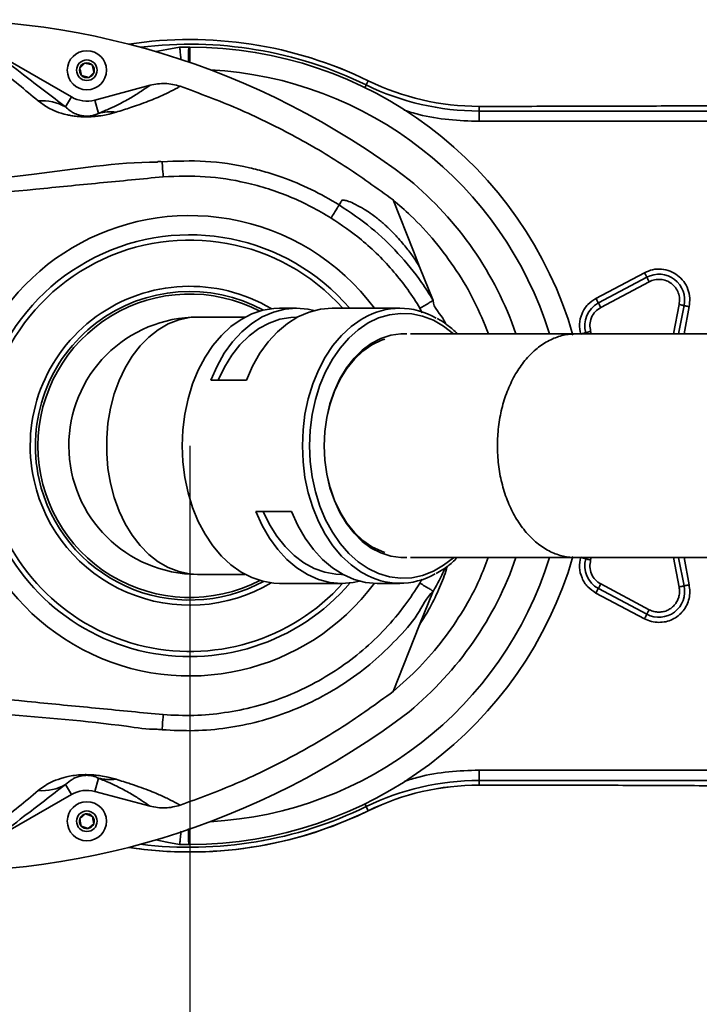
# Model space of a CAD drawing. Header units: millimetres. Extents: x 5 to 517, y 5 to 292.
# Tile 46 of 98: x 198 to 211, y 46 to 65. Entities that reach past the tile are written whole.
import ezdxf

# ---------------------------------------------------------------- set-up
doc = ezdxf.new("R2010")
doc.units = ezdxf.units.MM
doc.layers.add('图框', color=7, linetype='Continuous')

msp = doc.modelspace()

# ---------------------------------------------------------------- linework, layer by layer
at = {"color": 7, "linetype": 'Continuous', "lineweight": 35}
for p, q in [((200.6869, 64.5679), (200.8633, 64.5679)), ((200.8633, 64.5679), (200.8846, 64.5679)), ((197.1214, 64.443), (198.5846, 63.5983)), ((198.7452, 64.1554), (198.8474, 64.2574)), ((198.8474, 64.2574), (198.9867, 64.2198)), ((198.9218, 63.9784), (198.7824, 64.016)), ((199.0239, 64.0804), (198.9218, 63.9784)), ((199.0399, 63.5383), (200.1121, 63.8256)), ((204.3125, 63.8318), (204.3524, 63.9133)), ((198.5846, 63.5983), (198.4721, 63.4034)), ((199.0399, 63.5383), (199.1091, 63.2797)), ((206.5051, 63.4154), (206.5051, 63.3246)), ((206.5051, 63.1248), (206.5051, 63.3246)), ((233.9341, 63.3246), (206.5051, 63.3246)), ((233.9341, 63.1248), (206.5051, 63.1248)), ((205.6118, 59.6428), (205.3512, 60.2986)), ((208.7762, 59.6816), (209.7183, 60.1825)), ((209.7652, 60.0942), (208.8231, 59.5933)), ((208.8701, 59.505), (209.8122, 60.0059)), ((210.3782, 58.9951), (210.4879, 59.5437)), ((202.9559, 59.4929), (202.6303, 59.4929)), ((204.9638, 59.4929), (203.6489, 59.4929)), ((201.9574, 59.3179), (201.0346, 59.3179)), ((202.976, 59.3179), (202.9559, 59.3179)), ((208.3846, 58.9929), (205.171, 58.9929)), ((201.2942, 58.0958), (201.9872, 58.0958)), ((202.171, 55.54), (202.864, 55.54)), ((205.171, 54.6429), (208.3846, 54.6429)), ((210.4879, 54.0921), (210.3783, 54.64)), ((201.0346, 54.3179), (201.9574, 54.3179)), ((203.8327, 54.3179), (203.8528, 54.3179)), ((202.6303, 54.1429), (203.8327, 54.1429)), ((204.5257, 54.1429), (204.9638, 54.1429)), ((205.6118, 53.993), (205.3512, 53.3372)), ((208.8231, 54.0425), (209.7652, 53.5416)), ((209.8122, 53.6299), (208.8701, 54.1308)), ((209.7183, 53.4533), (208.7762, 53.9542)), ((205.3512, 53.3372), (204.8356, 52.0399)), ((199.0399, 50.0975), (199.1091, 50.3561)), ((206.5051, 50.511), (233.9341, 50.511)), ((206.5051, 50.511), (206.5051, 50.3112)), ((198.5846, 50.0375), (198.4721, 50.2324)), ((206.5051, 50.3112), (233.9341, 50.3112)), ((206.5051, 50.3112), (206.5051, 50.2204)), ((198.5846, 50.0375), (197.1214, 49.1928)), ((200.1121, 49.8102), (199.0399, 50.0975)), ((204.3524, 49.7225), (204.3125, 49.804)), ((198.749, 49.5676), (198.8598, 49.6601)), ((198.8598, 49.6601), (198.9953, 49.6104)), ((198.9093, 49.3757), (198.7738, 49.4254)), ((199.0201, 49.4682), (198.9093, 49.3757)), ((200.8633, 49.0679), (200.6869, 49.0679)), ((200.8846, 49.0679), (200.8633, 49.0679))]:
    msp.add_line(p, q, dxfattribs=at)
at = {"color": 8, "linetype": 'Continuous', "lineweight": 35}
for p, q in [((200.8846, 64.5679), (200.8846, 64.2704)), ((210.3903, 59.5655), (210.2842, 58.9929)), ((205.4018, 59.4025), (205.3551, 59.4878)), ((210.5855, 59.5219), (210.4874, 58.9929)), ((208.6848, 58.9929), (208.6732, 59.042)), ((208.6732, 54.5938), (208.6848, 54.6429)), ((210.2842, 54.6429), (210.3903, 54.0703)), ((210.4874, 54.6429), (210.5855, 54.1139)), ((205.3575, 54.1468), (205.3963, 54.2218)), ((198.7351, 49.5268), (198.7574, 49.5197)), ((198.7567, 49.5238), (198.7365, 49.5306)), ((200.8846, 49.0679), (200.8846, 49.3654))]:
    msp.add_line(p, q, dxfattribs=at)
at = {"color": 7, "linetype": 'Continuous', "lineweight": 35, "flags": 128}
for points in [[(200.2253, 64.481), (200.44, 64.5214), (200.6869, 64.5679)], [(200.346, 62.3393), (200.3471, 62.3253), (200.3489, 62.3029), (200.3514, 62.2729), (200.3543, 62.2361), (200.3577, 62.1937), (200.3615, 62.1469), (200.3655, 62.097), (200.3697, 62.0457)], [(205.3512, 60.2986), (205.2319, 60.5986), (204.8356, 61.5959)], [(209.7652, 60.0942), (209.7643, 60.0959), (209.7616, 60.1009), (209.7573, 60.1091), (209.7515, 60.1201), (209.7444, 60.1335), (209.7362, 60.1487), (209.7274, 60.1653), (209.7183, 60.1825)], [(209.7652, 60.0942), (209.7661, 60.0925), (209.7688, 60.0875), (209.7731, 60.0793), (209.779, 60.0684), (209.7861, 60.055), (209.7942, 60.0397), (209.803, 60.0232), (209.8122, 60.0059)], [(208.8231, 59.5933), (208.8222, 59.595), (208.8196, 59.6), (208.8152, 59.6082), (208.8094, 59.6192), (208.8023, 59.6325), (208.7941, 59.6478), (208.7853, 59.6644), (208.7762, 59.6816)], [(208.8231, 59.5933), (208.824, 59.5916), (208.8267, 59.5866), (208.831, 59.5784), (208.8369, 59.5674), (208.844, 59.5541), (208.8521, 59.5388), (208.8609, 59.5222), (208.8701, 59.505)], [(210.4879, 59.5437), (210.486, 59.5441), (210.4805, 59.5454), (210.4715, 59.5474), (210.4593, 59.5501), (210.4446, 59.5534), (210.4277, 59.5572), (210.4094, 59.5613), (210.3903, 59.5655)], [(210.4879, 59.5437), (210.4898, 59.5433), (210.4954, 59.5421), (210.5044, 59.54), (210.5165, 59.5373), (210.5313, 59.534), (210.5482, 59.5303), (210.5665, 59.5262), (210.5855, 59.5219)], [(202.6303, 59.4929), (202.5203, 59.4884), (202.3018, 59.4523), (202.0878, 59.3805), (201.8811, 59.2741), (201.6846, 59.1345), (201.5008, 58.9636), (201.3323, 58.7636), (201.1813, 58.5374), (201.05, 58.2878), (200.94, 58.0184), (200.8529, 57.7328), (200.7898, 57.4348), (200.7516, 57.1285), (200.7388, 56.8179)], [(203.3024, 59.4476), (203.1808, 59.4739), (202.9559, 59.4929), (202.731, 59.4739), (202.5093, 59.4173), (202.2939, 59.3237), (202.0879, 59.1946), (201.8942, 59.0318), (201.7156, 58.8375), (201.5546, 58.6146), (201.4135, 58.3662), (201.2942, 58.0958)], [(203.6489, 59.4929), (203.424, 59.4739), (203.2022, 59.4173), (202.9868, 59.3237), (202.7808, 59.1946), (202.5872, 59.0318), (202.4086, 58.8375), (202.2475, 58.6146), (202.1064, 58.3662), (201.9872, 58.0958)], [(202.9559, 59.3179), (202.8484, 59.3133), (202.6351, 59.2764), (202.4264, 59.2031), (202.2256, 59.0946), (202.0356, 58.9524), (201.8592, 58.7787), (201.6991, 58.5759), (201.5575, 58.3472), (201.4366, 58.0958)], [(205.1027, 58.9908), (204.9852, 58.9918), (204.789, 58.965), (204.5969, 58.903), (204.4119, 58.8068), (204.2372, 58.6778), (204.0756, 58.5184), (203.9297, 58.331), (203.8019, 58.1188), (203.6944, 57.8852), (203.6089, 57.6341), (203.5468, 57.3696), (203.5091, 57.096), (203.4965, 56.8179)], [(208.5771, 59.0145), (208.5752, 59.014), (208.5698, 59.0125), (208.5609, 59.0099), (208.5489, 59.0065), (208.5343, 59.0023), (208.5177, 58.9976), (208.4997, 58.9924), (208.4809, 58.9871)], [(208.5771, 59.0145), (208.5789, 59.0151), (208.5844, 59.0166), (208.5933, 59.0192), (208.6052, 59.0226), (208.6198, 59.0267), (208.6364, 59.0315), (208.6545, 59.0366), (208.6732, 59.042)], [(204.6736, 58.8924), (204.6102, 58.8705), (204.4241, 58.7812), (204.2478, 58.6582), (204.0844, 58.5038), (203.9366, 58.3205), (203.807, 58.1115), (203.6978, 57.8804), (203.6109, 57.6311), (203.5477, 57.3679), (203.5094, 57.0953), (203.4965, 56.8179)], [(200.7388, 56.8179), (200.7516, 56.5074), (200.7898, 56.201), (200.8529, 55.903), (200.94, 55.6174), (201.05, 55.348), (201.1813, 55.0984), (201.3323, 54.8722), (201.5008, 54.6722), (201.6846, 54.5013), (201.8811, 54.3617), (202.0878, 54.2553), (202.3018, 54.1835), (202.5203, 54.1474), (202.6303, 54.1429)], [(203.4965, 56.8179), (203.5091, 56.5398), (203.5468, 56.2662), (203.6089, 56.0017), (203.6944, 55.7506), (203.8019, 55.517), (203.9297, 55.3048), (204.0756, 55.1174), (204.2372, 54.958), (204.4119, 54.8291), (204.5969, 54.7328), (204.789, 54.6708), (204.9852, 54.644), (205.1027, 54.645)], [(203.4965, 56.8179), (203.5094, 56.5405), (203.5477, 56.2679), (203.6109, 56.0047), (203.6978, 55.7554), (203.807, 55.5243), (203.9366, 55.3153), (204.0844, 55.132), (204.2478, 54.9776), (204.4241, 54.8547), (204.6102, 54.7653), (204.6736, 54.7434)], [(202.171, 55.54), (202.2903, 55.2696), (202.4314, 55.0212), (202.5924, 54.7983), (202.771, 54.604), (202.9647, 54.4412), (203.1707, 54.3121), (203.3861, 54.2185), (203.6078, 54.1619), (203.8327, 54.1429), (204.0576, 54.1619), (204.1792, 54.1882)], [(202.3134, 55.54), (202.4343, 55.2886), (202.5759, 55.0599), (202.7361, 54.8571), (202.9124, 54.6834), (203.1024, 54.5412), (203.3032, 54.4327), (203.5119, 54.3594), (203.7252, 54.3225), (203.8327, 54.3179)], [(202.864, 55.54), (202.9832, 55.2696), (203.1244, 55.0212), (203.2854, 54.7983), (203.464, 54.604), (203.6577, 54.4412), (203.8637, 54.3121), (204.0791, 54.2185), (204.3008, 54.1619), (204.5257, 54.1429)], [(208.5771, 54.6213), (208.5752, 54.6218), (208.5698, 54.6234), (208.5609, 54.6259), (208.5489, 54.6293), (208.5343, 54.6335), (208.5177, 54.6382), (208.4997, 54.6434), (208.4809, 54.6487)], [(208.5771, 54.6213), (208.5789, 54.6207), (208.5844, 54.6192), (208.5933, 54.6166), (208.6052, 54.6132), (208.6198, 54.6091), (208.6364, 54.6043), (208.6545, 54.5992), (208.6732, 54.5938)], [(208.8231, 54.0425), (208.8222, 54.0408), (208.8196, 54.0358), (208.8152, 54.0276), (208.8094, 54.0166), (208.8023, 54.0033), (208.7941, 53.988), (208.7853, 53.9714), (208.7762, 53.9542)], [(208.8231, 54.0425), (208.824, 54.0442), (208.8267, 54.0492), (208.831, 54.0574), (208.8369, 54.0684), (208.844, 54.0817), (208.8521, 54.097), (208.8609, 54.1136), (208.8701, 54.1308)], [(210.4879, 54.0921), (210.486, 54.0917), (210.4805, 54.0904), (210.4715, 54.0884), (210.4593, 54.0857), (210.4446, 54.0824), (210.4277, 54.0786), (210.4094, 54.0745), (210.3903, 54.0703)], [(210.4879, 54.0921), (210.4898, 54.0925), (210.4954, 54.0937), (210.5044, 54.0958), (210.5165, 54.0985), (210.5313, 54.1018), (210.5482, 54.1056), (210.5665, 54.1096), (210.5855, 54.1139)], [(209.8122, 53.6299), (209.803, 53.6127), (209.7942, 53.5961), (209.7861, 53.5808), (209.779, 53.5674), (209.7731, 53.5565), (209.7688, 53.5483), (209.7661, 53.5433), (209.7652, 53.5416)], [(209.7183, 53.4533), (209.7274, 53.4705), (209.7362, 53.4871), (209.7444, 53.5023), (209.7515, 53.5157), (209.7573, 53.5267), (209.7616, 53.5349), (209.7643, 53.5399), (209.7652, 53.5416)], [(200.346, 51.2965), (200.3471, 51.3106), (200.3489, 51.3329), (200.3514, 51.3629), (200.3543, 51.3997), (200.3577, 51.4421), (200.3615, 51.4889), (200.3655, 51.5388), (200.3697, 51.5901)], [(200.6869, 49.0679), (200.44, 49.1144), (200.2253, 49.1548)]]:
    msp.add_lwpolyline(points, dxfattribs=at)
at = {"color": 8, "linetype": 'Continuous', "lineweight": 35, "flags": 128}
for points in [[(204.2876, 63.7808), (204.2967, 63.7994), (204.305, 63.8163), (204.3103, 63.8273), (204.3125, 63.8318)], [(206.0092, 58.9929), (206.0065, 58.9953), (205.8175, 59.1426), (205.6176, 59.2573), (205.4095, 59.3377), (205.1961, 59.3827), (204.9805, 59.3918), (204.7656, 59.3647), (204.5545, 59.3018), (204.3502, 59.2041), (204.1554, 59.0729), (203.973, 58.9101), (203.8055, 58.7178), (203.6552, 58.4989), (203.5243, 58.2564), (203.4146, 57.9937), (203.3276, 57.7145), (203.2646, 57.4227), (203.2265, 57.1225), (203.2137, 56.8179)], [(201.0346, 59.3179), (200.8762, 59.3079), (200.6692, 59.2639), (200.4673, 59.1857), (200.2734, 59.0743), (200.0901, 58.9312), (199.9201, 58.7585), (199.7657, 58.5586), (199.6291, 58.3342), (199.5122, 58.0886), (199.4166, 57.8252), (199.3438, 57.5477), (199.2946, 57.2599), (199.2699, 56.9659), (199.2699, 56.6699), (199.2946, 56.3759), (199.3438, 56.0881), (199.4166, 55.8106), (199.5122, 55.5472), (199.6291, 55.3016), (199.7657, 55.0773), (199.9201, 54.8773), (200.0901, 54.7046), (200.2734, 54.5615), (200.4673, 54.4501), (200.6692, 54.3719), (200.8762, 54.328), (201.0346, 54.3179)], [(204.2602, 59.301), (204.2146, 59.2741), (204.018, 59.1345), (203.8342, 58.9636), (203.6657, 58.7636), (203.5148, 58.5374), (203.3834, 58.2878), (203.2734, 58.0184), (203.1863, 57.7328), (203.1232, 57.4348), (203.085, 57.1285), (203.0723, 56.8179)], [(203.0723, 56.8179), (203.085, 56.5074), (203.1232, 56.201), (203.1863, 55.903), (203.2734, 55.6174), (203.3834, 55.348), (203.5148, 55.0984), (203.6657, 54.8722), (203.8342, 54.6722), (204.018, 54.5013), (204.2146, 54.3617), (204.2549, 54.3379)], [(203.2137, 56.8179), (203.2265, 56.5133), (203.2646, 56.2131), (203.3276, 55.9213), (203.4146, 55.6421), (203.5243, 55.3794), (203.6552, 55.1369), (203.8055, 54.918), (203.973, 54.7258), (204.1554, 54.5629), (204.3502, 54.4317), (204.5545, 54.334), (204.7656, 54.2711), (204.9805, 54.244), (205.1961, 54.2531), (205.4095, 54.2981), (205.6176, 54.3785), (205.8175, 54.4932), (206.0065, 54.6405), (206.0092, 54.6429)], [(204.2876, 49.855), (204.2967, 49.8364), (204.305, 49.8195), (204.3103, 49.8085), (204.3125, 49.804)]]:
    msp.add_lwpolyline(points, dxfattribs=at)
at = {"color": 7, "linetype": 'Continuous', "lineweight": 35}
for centre, radius in [((198.8846, 64.1179), 0.38), ((198.8846, 64.1179), 0.2), ((198.8846, 49.5179), 0.38), ((198.8846, 49.5179), 0.2)]:
    msp.add_circle(centre, radius, dxfattribs=at)
for centre, radius, start, end in [((195.9301, 49.9005), 15.2, 52.67497, 93.52182), ((200.8846, 56.8179), 7.8977, 63.95344, 98.63781), ((200.8846, 56.8179), 7.8067, 63.95344, 97.04749), ((200.8846, 56.8179), 7.75, 16.12588, 90), ((198.8846, 64.1179), 0.1443, 164.93226, 224.93226), ((198.8846, 64.1179), 0.1443, 104.93226, 164.93226), ((198.8846, 64.1179), 0.1443, 44.93226, 104.93226), ((198.8846, 64.1179), 0.1443, 344.93226, 44.93226), ((198.8846, 64.1179), 0.1443, 224.93226, 284.93226), ((198.8846, 64.1179), 0.1443, 284.93226, 344.93226), ((206.5051, 68.3179), 4.9933, 243.95344, 270), ((206.5051, 68.3179), 4.9023, 243.95344, 270), ((206.5051, 68.3179), 4.9025, 243.95344, 270), ((198.8846, 64.1179), 0.6, 240, 285), ((198.008, 62.5777), 0.9473, 60.66507, 94.08487), ((199.3392, 62.381), 0.9277, 83.0536, 104.35514), ((200.8846, 56.8179), 6.7, 18.94297, 50.49838), ((200.8846, 56.8179), 4.475, 80.13778, 323.30667), ((200.8846, 56.8179), 4.475, 36.71002, 80.13778), ((200.8846, 56.8179), 4.1, 40.72575, 192.58606), ((200.8846, 56.8179), 4, 41.97066, 192.58606), ((210, 59.6528), 0.5, 347.40458, 118), ((200.8846, 56.8179), 3.1, 59.28497, 192.58606), ((200.8846, 56.8179), 3, 61.53804, 192.58606), ((200.8846, 56.8179), 2.95, 62.57354, 180), ((209.0579, 59.1518), 0.5, 118, 195.93695), ((204.9638, 58.0941), 1.397, 59.62745, 120.24224), ((201.0346, 56.8179), 2.5, 90, 180.20066), ((200.8846, 56.8179), 2.95, 180, 297.42646), ((201.0346, 56.8179), 2.5, 180.20066, 270), ((200.8846, 56.8179), 3.1, 192.58606, 300.71503), ((200.8846, 56.8179), 3, 192.58606, 298.46196), ((200.8846, 56.8179), 4.1, 192.58606, 319.46905), ((200.8846, 56.8179), 4, 192.58606, 318.03421), ((200.8846, 56.8179), 7.75, 270, 343.86483), ((200.8846, 56.8179), 6.7, 309.50162, 341.05703), ((209.0579, 54.484), 0.5, 164.06305, 242), ((204.9635, 55.5406), 1.396, 239.49594, 299.56415), ((210, 53.9831), 0.5, 242, 12.59542), ((195.9301, 63.7353), 15.2, 266.47818, 307.32503), ((199.3392, 51.2548), 0.9277, 255.64486, 276.9464), ((198.008, 51.0582), 0.9473, 265.91552, 299.33393), ((206.5051, 45.3179), 4.9933, 90, 116.04656), ((206.5051, 45.3179), 4.9025, 90, 116.04656), ((206.5051, 45.3179), 4.9023, 90, 116.04656), ((198.8846, 49.5179), 0.6, 75, 120), ((198.8846, 49.5179), 0.1443, 99.87577, 159.87577), ((198.8846, 49.5179), 0.1443, 39.87577, 99.87577), ((198.8846, 49.5179), 0.1443, 339.87577, 39.87577), ((200.8846, 56.8179), 7.8977, 270, 296.04656), ((198.8846, 49.5179), 0.1443, 159.87577, 219.87577), ((198.8846, 49.5179), 0.1443, 219.87577, 279.87577), ((198.8846, 49.5179), 0.1443, 279.87577, 339.87577), ((200.8846, 56.8179), 7.8977, 261.36219, 270)]:
    msp.add_arc(centre, radius, start, end, dxfattribs=at)
at = {"color": 8, "linetype": 'Continuous', "lineweight": 35}
for radius, start, end in [(7.8975, 63.95344, 98.63573), (7.32, 17.28537, 86.88673), (7.32, 273.11327, 342.71463), (7.8067, 262.95251, 296.04656), (7.8975, 261.36427, 296.04656)]:
    msp.add_arc((200.8846, 56.8179), radius, start, end, dxfattribs=at)
at = {"color": 7, "linetype": 'Continuous', "lineweight": 35}
for points, knots in [([(197.9405, 63.5225), (197.6849, 63.734), (197.247, 64.0962), (196.824, 64.4399), (196.648, 64.583)], [0, 0, 0, 0, 0.5838119, 1, 1, 1, 1]), ([(200.6869, 64.5679), (200.6879, 64.5625), (200.69, 64.5518), (200.6996, 64.4639), (200.708, 64.3834), (200.7133, 64.3291), (200.7135, 64.3265)], [0, 0, 0, 0, 0.3275537, 0.6550741, 0.9834415, 1, 1, 1, 1]), ([(197.1214, 64.443), (197.2983, 64.3056), (197.7336, 63.9676), (198.197, 63.6136), (198.4721, 63.4034)], [0, 0, 0, 0, 0.4064421, 1, 1, 1, 1]), ([(198.7824, 64.016), (198.7716, 64.0562), (198.7592, 64.1029), (198.7469, 64.1491), (198.7452, 64.1554)], [0, 0, 0, 0, 0.8627956, 1, 1, 1, 1]), ([(198.9867, 64.2198), (198.9884, 64.2135), (199.0008, 64.1673), (199.0132, 64.1206), (199.0239, 64.0804)], [0, 0, 0, 0, 0.13720586, 1, 1, 1, 1]), ([(199.1091, 63.2797), (199.188, 63.3122), (199.3459, 63.3771), (199.5577, 63.4802), (199.7606, 63.5925), (199.9483, 63.7124), (200.0575, 63.7879), (200.1121, 63.8256)], [0, 0, 0, 0, 0.1252183, 0.2505247, 0.503064, 0.7515035, 1, 1, 1, 1]), ([(200.6979, 63.8058), (200.6818, 63.7968), (200.6106, 63.7571), (200.476, 63.6863), (200.2995, 63.6038), (200.1226, 63.5304), (199.9498, 63.4653), (199.7475, 63.3946), (199.55, 63.3328), (199.4513, 63.3019)], [0, 0, 0, 0, 0.0633175, 0.2798175, 0.4963767, 0.6218427, 0.7472954, 0.8737022, 1, 1, 1, 1]), ([(200.1121, 63.8256), (200.21, 63.8441), (200.4067, 63.8813), (200.6005, 63.8311), (200.6979, 63.8058)], [0, 0, 0, 0, 0.4977335, 1, 1, 1, 1]), ([(204.8356, 61.5959), (204.523, 61.823), (203.8958, 62.2788), (202.882, 62.868), (201.8187, 63.3922), (201.0723, 63.6676), (200.6979, 63.8058)], [0, 0, 0, 0, 0.245998, 0.4935455, 0.7459395, 1, 1, 1, 1]), ([(199.4513, 63.3019), (199.3957, 63.2858), (199.3112, 63.2613), (199.1547, 63.2329), (199.0404, 63.2197), (198.9545, 63.2136), (198.8693, 63.2116), (198.7811, 63.2134), (198.6842, 63.2206), (198.5889, 63.2336), (198.4394, 63.2634), (198.2784, 63.3149), (198.0944, 63.4068), (198.0002, 63.4776), (197.9405, 63.5225)], [0, 0, 0, 0, 0.1461387, 0.2219159, 0.2529332, 0.2848686, 0.3081591, 0.330689, 0.3665705, 0.4092406, 0.4521258, 0.5982223, 0.7451806, 1, 1, 1, 1]), ([(198.4721, 63.4034), (198.4988, 63.3789), (198.5404, 63.3407), (198.6206, 63.2886), (198.7005, 63.2554), (198.7774, 63.2347), (198.8364, 63.2271), (198.866, 63.2254), (198.8822, 63.2251), (198.8975, 63.2251), (198.9131, 63.2257), (198.9326, 63.227), (198.9583, 63.2298), (199.0021, 63.2374), (199.061, 63.2549), (199.0896, 63.2697), (199.1091, 63.2797)], [0, 0, 0, 0, 0.2853668, 0.4437049, 0.6017749, 0.6818431, 0.7079139, 0.7158459, 0.7203397, 0.7260511, 0.7318521, 0.7377325, 0.7515735, 0.7758948, 0.846826, 1, 1, 1, 1]), ([(210.9689, 63.427), (210.4755, 63.4247), (209.4887, 63.4201), (207.9984, 63.4162), (207.0028, 63.4157), (206.5051, 63.4154)], [0, 0, 0, 0, 0.3333158, 0.6666826, 1, 1, 1, 1]), ([(195.2297, 61.84), (196.1082, 61.9131), (197.784, 62.0527), (199.4531, 62.3308), (200.2537, 62.3308), (200.2537, 62.3308)], [0, 0, 0, 0, 0.5242085, 0.9999988, 1, 1, 1, 1]), ([(200.2537, 62.3308), (200.2537, 62.3308), (200.2755, 62.3525), (200.3107, 62.3459), (200.346, 62.3393)], [0, 0, 0, 0, 0.0000913, 1, 1, 1, 1]), ([(200.346, 62.3393), (200.6271, 62.3507), (201.1961, 62.3737), (201.8704, 62.2682), (202.3616, 62.1423), (202.7657, 62.0118), (203.2508, 61.8131), (203.6073, 61.6045), (203.7866, 61.4996)], [0, 0, 0, 0, 0.2339489, 0.4735083, 0.5647519, 0.6563135, 0.8271091, 1, 1, 1, 1]), ([(200.3697, 62.0457), (200.1632, 62.0259), (199.7501, 61.9863), (198.9242, 61.9056), (197.4269, 61.7603), (196.1362, 61.6342), (195.2585, 61.5485)], [0, 0, 0, 0, 0.1211959, 0.24239448, 0.48479179, 1, 1, 1, 1]), ([(203.6287, 61.2447), (203.6281, 61.245), (203.5027, 61.3238), (203.2458, 61.4709), (202.8406, 61.6601), (202.4168, 61.8162), (201.867, 61.9658), (201.1813, 62.075), (200.6423, 62.0555), (200.3697, 62.0457)], [0, 0, 0, 0, 0.0005714, 0.130236, 0.2598998, 0.393323, 0.5267467, 0.7606189, 1, 1, 1, 1]), ([(203.7869, 61.5001), (203.784, 61.4954), (203.7782, 61.486), (203.7415, 61.4267), (203.6899, 61.3435), (203.6493, 61.2779), (203.629, 61.2452)], [0, 0, 0, 0, 0.2499999, 0.4999944, 0.7499992, 1, 1, 1, 1]), ([(203.847, 61.5972), (203.8361, 61.579), (203.8158, 61.5452), (203.796, 61.5143), (203.7869, 61.5001)], [0, 0, 0, 0, 0.5404597, 1, 1, 1, 1]), ([(203.7869, 61.5001), (203.9996, 61.3563), (204.41, 61.0787), (204.9424, 60.5646), (205.3372, 60.0843), (205.5403, 59.7615), (205.6142, 59.644)], [0, 0, 0, 0, 0.2925162, 0.564739, 0.8416853, 1, 1, 1, 1]), ([(203.847, 61.5972), (203.8698, 61.5938), (203.9153, 61.5868), (204.0198, 61.5522), (204.1502, 61.4875), (204.2766, 61.4149), (204.3676, 61.3559), (204.4623, 61.2882), (204.5468, 61.2225), (204.6256, 61.1571), (204.7009, 61.0901), (204.7762, 61.0188), (204.8468, 60.948), (204.9325, 60.8566), (205.0202, 60.7564), (205.132, 60.6175), (205.2468, 60.4617), (205.3164, 60.353), (205.3512, 60.2986)], [0, 0, 0, 0, 0.1400663, 0.2801154, 0.4195708, 0.4666392, 0.5134758, 0.5441507, 0.5622106, 0.5789035, 0.5975583, 0.6160272, 0.6435881, 0.671274, 0.7260993, 0.7810186, 0.8904738, 1, 1, 1, 1]), ([(206.6896, 58.9929), (206.6025, 59.2056), (206.4273, 59.6332), (206.0731, 60.2331), (205.6578, 60.7933), (205.2393, 61.2471), (204.9497, 61.4973), (204.8356, 61.5959)], [0, 0, 0, 0, 0.213236, 0.4286177, 0.6446821, 0.8600626, 1, 1, 1, 1]), ([(205.3574, 59.4892), (205.3572, 59.4895), (205.2828, 59.6137), (205.124, 59.8559), (204.8543, 60.2011), (204.5529, 60.5245), (204.1548, 60.8904), (203.8302, 61.1094), (203.629, 61.2452)], [0, 0, 0, 0, 0.0004247, 0.1747071, 0.34898589, 0.52833186, 0.70768052, 1, 1, 1, 1]), ([(209.7183, 60.1825), (209.7697, 60.2047), (209.8746, 60.25), (210.0496, 60.2587), (210.2188, 60.2203), (210.3683, 60.1363), (210.489, 60.0145), (210.571, 59.8615), (210.6091, 59.6906), (210.5933, 59.5774), (210.5855, 59.5219)], [0, 0, 0, 0, 0.1224284, 0.2499989, 0.3775706, 0.4999987, 0.6224271, 0.7499976, 0.8775681, 1, 1, 1, 1]), ([(209.8122, 60.0059), (209.8464, 60.0207), (209.9164, 60.0509), (210.033, 60.0567), (210.1458, 60.0311), (210.2455, 59.9751), (210.326, 59.8939), (210.3806, 59.7919), (210.406, 59.678), (210.3955, 59.6025), (210.3903, 59.5655)], [0, 0, 0, 0, 0.1224335, 0.2500011, 0.3775749, 0.5000016, 0.6224295, 0.7499965, 0.8775682, 1, 1, 1, 1]), ([(205.6117, 59.6429), (205.6071, 59.6402), (205.598, 59.6347), (205.5384, 59.5986), (205.4544, 59.5478), (205.3882, 59.5078), (205.3551, 59.4878)], [0, 0, 0, 0, 0.2500015, 0.4999947, 0.7499933, 1, 1, 1, 1]), ([(208.4809, 58.9871), (208.4689, 59.0523), (208.4441, 59.1868), (208.4955, 59.3909), (208.6068, 59.5695), (208.7208, 59.645), (208.7762, 59.6816)], [0, 0, 0, 0, 0.24263051, 0.49999886, 0.75737115, 1, 1, 1, 1]), ([(208.6732, 59.042), (208.6652, 59.0855), (208.6487, 59.1751), (208.683, 59.3112), (208.7572, 59.4303), (208.8332, 59.4806), (208.8701, 59.505)], [0, 0, 0, 0, 0.2426335, 0.4999983, 0.7573661, 1, 1, 1, 1]), ([(206.0837, 58.9929), (206.0832, 58.9935), (206.0282, 59.0551), (205.9047, 59.1521), (205.7741, 59.2519), (205.7, 59.2885), (205.6923, 59.2922)], [0, 0, 0, 0, 0.0044496, 0.4757377, 0.9459334, 1, 1, 1, 1]), ([(208.3846, 58.9929), (208.3796, 58.9929), (208.3311, 58.9927), (208.1984, 58.9825), (207.9861, 58.9279), (207.7448, 58.8031), (207.5195, 58.6206), (207.3207, 58.3888), (207.1505, 58.1101), (207.0166, 57.7974), (206.9205, 57.4539), (206.8667, 57.0956), (206.8557, 56.726), (206.8879, 56.3624), (206.9631, 56.0085), (207.0778, 55.6806), (207.2309, 55.3822), (207.4151, 55.127), (207.6287, 54.9178), (207.8617, 54.7641), (208.1117, 54.6677), (208.2879, 54.6434), (208.3796, 54.6429), (208.3846, 54.6429)], [0, 0, 0, 0, 0.0031004, 0.0304373, 0.0833638, 0.1378243, 0.1907504, 0.2452113, 0.2981331, 0.3525894, 0.4055113, 0.4599664, 0.5128893, 0.5673459, 0.62027, 0.6747294, 0.7276563, 0.7821181, 0.8350455, 0.889509, 0.9424367, 0.9968996, 1, 1, 1, 1]), ([(263.8836, 58.9929), (263.8598, 58.9929), (263.8127, 58.9929), (263.6598, 58.9929), (263.4566, 58.9929), (263.2065, 58.9929), (262.9185, 58.9929), (262.5819, 58.9929), (262.1971, 58.9929), (261.7653, 58.9929), (261.3184, 58.9929), (260.8624, 58.9929), (260.4045, 58.9929), (259.9517, 58.9929), (259.5137, 58.9929), (259.0864, 58.9929), (258.5211, 58.9929), (257.7742, 58.9929), (256.8321, 58.9929), (255.8448, 58.9929), (254.8185, 58.9929), (253.723, 58.9929), (252.5644, 58.9929), (251.3505, 58.9929), (250.087, 58.9929), (248.7758, 58.9929), (247.4185, 58.9929), (246.0192, 58.9929), (244.4642, 58.9929), (242.7513, 58.9929), (240.8822, 58.9929), (238.9876, 58.9929), (237.0821, 58.9929), (235.1897, 58.9929), (233.3344, 58.9929), (231.5333, 58.9929), (230.1004, 58.9929), (229.0202, 58.9929), (228.2734, 58.9929), (227.5106, 58.9929), (226.6957, 58.9929), (225.8012, 58.9929), (224.8218, 58.9929), (223.7615, 58.9929), (222.619, 58.9929), (221.3376, 58.9929), (219.9177, 58.9929), (218.3639, 58.9929), (216.7423, 58.9929), (215.1885, 58.9929), (213.7197, 58.9929), (212.349, 58.9929), (210.9857, 58.9929), (209.6381, 58.9929), (208.7896, 58.9929), (208.3606, 58.9929)], [0, 0, 0, 0, 0.021639, 0.0428091, 0.0628974, 0.0819425, 0.0999795, 0.1170411, 0.1359371, 0.1535638, 0.1699611, 0.1851644, 0.1994502, 0.2125602, 0.2245199, 0.2353694, 0.2458745, 0.2666643, 0.2876737, 0.3069803, 0.3265029, 0.3462645, 0.3661535, 0.3859913, 0.4058128, 0.4256576, 0.4455669, 0.4655762, 0.4856738, 0.5108826, 0.5361916, 0.5615893, 0.5870524, 0.6123131, 0.6369475, 0.6609006, 0.6841255, 0.6942835, 0.7042834, 0.7141949, 0.7250828, 0.7372961, 0.7505734, 0.7651093, 0.7808864, 0.7978814, 0.8186324, 0.8408575, 0.8644831, 0.8894192, 0.9102421, 0.9317762, 0.9539571, 0.9767192, 1, 1, 1, 1]), ([(204.8356, 52.0399), (205.0096, 52.1938), (205.358, 52.5021), (205.8114, 53.0344), (206.2042, 53.6107), (206.4972, 54.1496), (206.6291, 54.5051), (206.6802, 54.6429)], [0, 0, 0, 0, 0.2156917, 0.4320715, 0.6477649, 0.8634568, 1, 1, 1, 1]), ([(205.6739, 54.3353), (205.7169, 54.3591), (205.8248, 54.4191), (205.9607, 54.523), (206.0479, 54.6114), (206.079, 54.6429)], [0, 0, 0, 0, 0.2989092, 0.7498116, 1, 1, 1, 1]), ([(208.3606, 54.6429), (208.7807, 54.6429), (209.608, 54.6429), (210.914, 54.6429), (212.2214, 54.6429), (213.5204, 54.6429), (214.7881, 54.6429), (216.0131, 54.6429), (217.1853, 54.6429), (218.3044, 54.6429), (219.369, 54.6429), (220.3722, 54.6429), (221.3084, 54.6429), (222.172, 54.6429), (222.9881, 54.6429), (224.0446, 54.6429), (225.3768, 54.6429), (227.071, 54.6429), (228.87, 54.6429), (230.7711, 54.6429), (232.6914, 54.6429), (234.6213, 54.6429), (236.5507, 54.6429), (238.4713, 54.6429), (240.3748, 54.6429), (242.1286, 54.6429), (243.7303, 54.6429), (245.1816, 54.6429), (246.6016, 54.6429), (247.9854, 54.6429), (249.3262, 54.6429), (250.6088, 54.6429), (251.8183, 54.6429), (252.9443, 54.6429), (253.9882, 54.6429), (254.8177, 54.6429), (255.4626, 54.6429), (255.9497, 54.6429), (256.4363, 54.6429), (256.9431, 54.6429), (257.4816, 54.6429), (258.0485, 54.6429), (258.637, 54.6429), (259.2424, 54.6429), (259.8355, 54.6429), (260.4099, 54.6429), (260.9594, 54.6429), (261.4924, 54.6429), (262, 54.6429), (262.4437, 54.6429), (262.8249, 54.6429), (263.1457, 54.6429), (263.4215, 54.6429), (263.6434, 54.6429), (263.8086, 54.6429), (263.8584, 54.6429), (263.8835, 54.6429)], [0, 0, 0, 0, 0.0228072, 0.0449095, 0.0662383, 0.0867239, 0.1062999, 0.1245819, 0.1418766, 0.1581392, 0.173332, 0.1876696, 0.2008389, 0.2128187, 0.2238186, 0.2347844, 0.2565208, 0.2784932, 0.3037073, 0.3291369, 0.3547266, 0.3803596, 0.4059737, 0.4315294, 0.4569937, 0.4823423, 0.5025334, 0.5226452, 0.5426829, 0.5626597, 0.5826002, 0.6024656, 0.6217765, 0.6404752, 0.6585916, 0.6761485, 0.6857429, 0.695169, 0.7045701, 0.7149781, 0.7266123, 0.7392506, 0.7531122, 0.7682235, 0.7846159, 0.8006607, 0.817826, 0.836147, 0.8556633, 0.8764186, 0.8946966, 0.913899, 0.934059, 0.9552121, 0.9773967, 1, 1, 1, 1]), ([(208.7762, 53.9542), (208.7208, 53.9908), (208.6068, 54.0663), (208.4955, 54.2449), (208.4441, 54.449), (208.4689, 54.5835), (208.4809, 54.6487)], [0, 0, 0, 0, 0.24262797, 0.49999932, 0.75736673, 1, 1, 1, 1]), ([(208.8701, 54.1308), (208.8332, 54.1552), (208.7572, 54.2055), (208.683, 54.3246), (208.6487, 54.4607), (208.6652, 54.5503), (208.6732, 54.5938)], [0, 0, 0, 0, 0.2426362, 0.4999983, 0.7573675, 1, 1, 1, 1]), ([(205.8895, 54.4771), (205.8841, 54.4594), (205.8441, 54.3266), (205.7455, 54.0675), (205.5773, 53.7045), (205.4194, 53.448), (205.3512, 53.3372)], [0, 0, 0, 0, 0.0527952, 0.3956329, 0.7391434, 1, 1, 1, 1]), ([(205.6117, 53.9929), (205.6117, 53.9929), (205.4825, 53.8637), (205.3157, 53.4951), (204.9022, 53.0498), (204.4502, 52.6073), (203.9446, 52.2252), (203.4013, 51.902), (202.8258, 51.6418), (202.2249, 51.4465), (201.6057, 51.3233), (200.9761, 51.2646), (200.5558, 51.2859), (200.346, 51.2965)], [0, 0, 0, 0, 0.0000014, 0.0880219, 0.1894726, 0.2912438, 0.3926927, 0.4938041, 0.5952353, 0.696343, 0.7974549, 0.8988921, 1, 1, 1, 1]), ([(200.3697, 51.5901), (200.5684, 51.5807), (200.9665, 51.562), (201.5626, 51.6187), (202.1487, 51.7363), (202.7175, 51.9216), (203.2622, 52.1683), (203.7769, 52.4741), (204.2541, 52.8371), (204.6877, 53.2516), (205.0594, 53.6893), (205.2614, 54.0026), (205.3552, 54.1482)], [0, 0, 0, 0, 0.1011121, 0.2025486, 0.3036636, 0.404761, 0.5061804, 0.6072812, 0.7087335, 0.8105091, 0.9119635, 1, 1, 1, 1]), ([(205.6117, 53.9929), (205.6071, 53.9956), (205.598, 54.0012), (205.5384, 54.0373), (205.4544, 54.0881), (205.3883, 54.1282), (205.3552, 54.1482)], [0, 0, 0, 0, 0.2499986, 0.4999979, 0.75, 1, 1, 1, 1]), ([(210.5855, 54.1139), (210.5924, 54.0701), (210.6063, 53.9815), (210.5891, 53.8463), (210.5442, 53.7185), (210.472, 53.6048), (210.3768, 53.5097), (210.2619, 53.4379), (210.1337, 53.3916), (210.0442, 53.3859), (210, 53.3831)], [0, 0, 0, 0, 0.12341958, 0.24999991, 0.37657677, 0.50000153, 0.62342089, 0.7499977, 0.87657838, 1, 1, 1, 1]), ([(210.3903, 54.0703), (210.3949, 54.0411), (210.4042, 53.982), (210.3927, 53.8919), (210.3628, 53.8067), (210.3147, 53.7309), (210.2512, 53.6675), (210.1746, 53.6196), (210.0891, 53.5888), (210.0294, 53.5849), (210, 53.5831)], [0, 0, 0, 0, 0.1234225, 0.2500012, 0.3765807, 0.4999999, 0.62342, 0.7499959, 0.8765786, 1, 1, 1, 1]), ([(210, 53.5831), (209.9672, 53.5851), (209.9017, 53.5892), (209.842, 53.6163), (209.8122, 53.6299)], [0, 0, 0, 0, 0.49999469, 1, 1, 1, 1]), ([(210, 53.3831), (209.9509, 53.3861), (209.8526, 53.3922), (209.7631, 53.4329), (209.7183, 53.4533)], [0, 0, 0, 0, 0.4999913, 1, 1, 1, 1]), ([(195.2585, 52.0873), (196.1362, 52.0016), (197.4269, 51.8755), (198.9242, 51.7302), (199.7501, 51.6495), (200.1632, 51.6099), (200.3697, 51.5901)], [0, 0, 0, 0, 0.5152082, 0.7576043, 0.8788017, 1, 1, 1, 1]), ([(200.6979, 49.83), (201.0605, 49.9635), (201.788, 50.2314), (202.8416, 50.7462), (203.8686, 51.3383), (204.5126, 51.8055), (204.8356, 52.0399)], [0, 0, 0, 0, 0.2459982, 0.4935427, 0.7459339, 1, 1, 1, 1]), ([(200.2537, 51.305), (200.2537, 51.305), (200.0537, 51.305), (199.0613, 51.4594), (197.3841, 51.5732), (195.9089, 51.7257), (195.2297, 51.7959)], [0, 0, 0, 0, 0.0000012, 0.1188607, 0.5942993, 1, 1, 1, 1]), ([(200.346, 51.2965), (200.3152, 51.3008), (200.2844, 51.305), (200.2537, 51.305), (200.2537, 51.305)], [0, 0, 0, 0, 0.9999352, 1, 1, 1, 1]), ([(197.9405, 50.1133), (197.9747, 50.1409), (198.0431, 50.1961), (198.1798, 50.2766), (198.3279, 50.3366), (198.4659, 50.377), (198.5756, 50.4005), (198.6905, 50.4164), (198.8047, 50.4233), (198.894, 50.4242), (198.9854, 50.4205), (199.0887, 50.4115), (199.2112, 50.3936), (199.3301, 50.3687), (199.4059, 50.3477), (199.4438, 50.3362), (199.4513, 50.3339)], [0, 0, 0, 0, 0.1560673, 0.3121514, 0.4675457, 0.5262818, 0.5848706, 0.6449592, 0.6719192, 0.7003165, 0.7258694, 0.7570409, 0.8107811, 0.8946496, 0.9789095, 1, 1, 1, 1]), ([(199.1091, 50.3561), (199.09, 50.3659), (199.0613, 50.3807), (199.0026, 50.3984), (198.9558, 50.4064), (198.927, 50.4093), (198.9057, 50.4105), (198.8889, 50.4108), (198.8707, 50.4106), (198.8473, 50.4094), (198.799, 50.4046), (198.7345, 50.3905), (198.6659, 50.3675), (198.5615, 50.3132), (198.5114, 50.2679), (198.4721, 50.2324)], [0, 0, 0, 0, 0.1496865, 0.2246483, 0.2513851, 0.2648238, 0.2709339, 0.2770977, 0.2825386, 0.2906023, 0.3062099, 0.3631286, 0.476013, 0.5891667, 1, 1, 1, 1]), ([(200.1121, 49.8102), (200.0575, 49.8479), (199.9483, 49.9234), (199.761, 50.0431), (199.5585, 50.1552), (199.3473, 50.2581), (199.1885, 50.3234), (199.1091, 50.3561)], [0, 0, 0, 0, 0.2484516, 0.4969359, 0.7478602, 0.8739749, 1, 1, 1, 1]), ([(198.4721, 50.2324), (198.197, 50.0222), (197.7336, 49.6682), (197.2983, 49.3302), (197.1214, 49.1928)], [0, 0, 0, 0, 0.5935579, 1, 1, 1, 1]), ([(199.4513, 50.3339), (199.5492, 50.3033), (199.7449, 50.2421), (199.9475, 50.1713), (200.1212, 50.106), (200.2968, 50.0331), (200.4703, 49.9523), (200.6057, 49.8814), (200.6786, 49.8407), (200.6979, 49.83)], [0, 0, 0, 0, 0.1251306, 0.2503673, 0.3769883, 0.5036234, 0.7138591, 0.9241792, 1, 1, 1, 1]), ([(206.5051, 50.2204), (207.0028, 50.2201), (207.9984, 50.2196), (209.4887, 50.2157), (210.4755, 50.2111), (210.9689, 50.2088)], [0, 0, 0, 0, 0.3333121, 0.6666789, 1, 1, 1, 1]), ([(196.648, 49.0528), (196.824, 49.1959), (197.247, 49.5397), (197.6849, 49.9019), (197.9405, 50.1133)], [0, 0, 0, 0, 0.4161882, 1, 1, 1, 1]), ([(200.6979, 49.83), (200.6013, 49.8049), (200.4076, 49.7546), (200.2108, 49.7916), (200.1121, 49.8102)], [0, 0, 0, 0, 0.4983354, 1, 1, 1, 1]), ([(198.9953, 49.6104), (198.9965, 49.604), (199.0047, 49.5569), (199.0129, 49.5093), (199.0201, 49.4682)], [0, 0, 0, 0, 0.1372054, 1, 1, 1, 1]), ([(198.7738, 49.4254), (198.7666, 49.4664), (198.7584, 49.514), (198.7502, 49.5611), (198.749, 49.5676)], [0, 0, 0, 0, 0.8627734, 1, 1, 1, 1]), ([(200.6869, 49.0679), (200.6879, 49.0733), (200.69, 49.0841), (200.6996, 49.1715), (200.7085, 49.2576), (200.7144, 49.318), (200.7152, 49.3264)], [0, 0, 0, 0, 0.3160869, 0.6321444, 0.9490167, 1, 1, 1, 1])]:
    msp.add_open_spline(points, degree=3, knots=knots, dxfattribs=at)
at = {"color": 8, "linetype": 'Continuous', "lineweight": 35}
for points, knots in [([(200.8633, 64.5679), (200.8633, 64.5678), (200.8632, 64.5666), (200.863, 64.5364), (200.8627, 64.4377), (200.8625, 64.3432), (200.8625, 64.2808), (200.8625, 64.2722)], [0, 0, 0, 0, 0.0452428, 0.3646012, 0.6587563, 0.9529136, 1, 1, 1, 1]), ([(206.5051, 63.1248), (206.3092, 63.1318), (205.9161, 63.1459), (205.4251, 63.2253), (205.1397, 63.3137), (205.0427, 63.3437)], [0, 0, 0, 0, 0.3961911, 0.7949566, 1, 1, 1, 1]), ([(205.6117, 59.6429), (205.6117, 59.6429), (205.6117, 59.4916), (205.7827, 59.3644), (205.8488, 59.2044), (205.8573, 59.1838)], [0, 0, 0, 0, 0.00001144, 0.87140832, 1, 1, 1, 1]), ([(205.8515, 54.4479), (205.7882, 54.315), (205.7143, 54.16), (205.6266, 54.0127), (205.6142, 53.9918)], [0, 0, 0, 0, 0.8581108, 1, 1, 1, 1]), ([(205.0555, 50.2958), (205.1482, 50.3245), (205.4295, 50.4114), (205.9161, 50.4898), (206.3092, 50.504), (206.5051, 50.511)], [0, 0, 0, 0, 0.197854, 0.6002255, 1, 1, 1, 1]), ([(200.8633, 49.0679), (200.8633, 49.068), (200.8632, 49.0692), (200.863, 49.0994), (200.8627, 49.198), (200.8625, 49.2959), (200.8625, 49.3622), (200.8625, 49.3744)], [0, 0, 0, 0, 0.0443568, 0.3574631, 0.6458547, 0.934247, 1, 1, 1, 1])]:
    msp.add_open_spline(points, degree=3, knots=knots, dxfattribs=at)
at = {"layer": '图框'}
msp.add_line((200.8846, 56.8179), (200.8846, 29.5975), dxfattribs=at)

doc.saveas('drawing.dxf')
